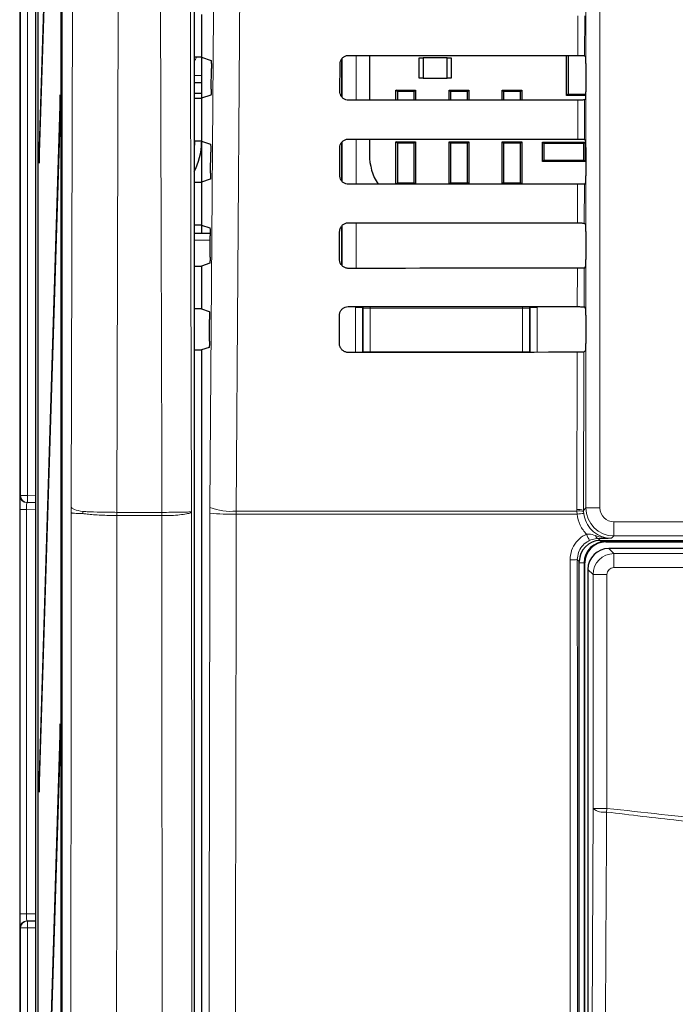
# Paper-space layout 'Blatt3' of a CAD drawing. Header units: millimetres. Extents: x 5 to 418, y 2 to 292.
# Tile 10 of 53: x 50 to 66, y 181 to 205. Entities that reach past the tile are written whole.
import ezdxf

# ---------------------------------------------------------------- set-up
doc = ezdxf.new("R2010")
doc.units = ezdxf.units.MM

psp = doc.layouts.new('Blatt3')

# ---------------------------------------------------------------- linework, layer by layer
at = {"color": 7, "linetype": 'Continuous', "lineweight": 25}
for p, q in [((50.1786, 243.8177), (50.1786, 133.151)), ((51.1844, 243.1455), (51.1844, 143.8235)), ((50.613, 238.3177), (50.613, 138.3177)), ((50.6209, 138.3177), (50.6209, 238.3177)), ((51.1694, 144.9844), (51.1694, 238.3177)), ((51.1773, 238.3177), (51.1773, 144.9844)), ((50.5542, 238.0845), (50.5542, 132.9844)), ((54.3327, 220.6637), (54.3327, 151.3052)), ((51.1457, 217.7772), (50.6406, 201.5263)), ((50.6445, 201.151), (51.1496, 217.4019)), ((54.5119, 204.696), (54.5119, 203.6727)), ((54.5119, 203.6727), (54.3327, 203.6727)), ((54.5119, 203.6727), (54.7381, 203.5974)), ((54.5119, 203.6727), (54.5119, 202.696)), ((57.8452, 203.6246), (57.8452, 202.7419)), ((58.5125, 203.7169), (58.5125, 202.6494)), ((59.6952, 203.176), (59.6952, 203.6594)), ((59.6952, 203.6594), (59.7952, 203.6594)), ((59.7952, 203.6594), (59.7952, 203.176)), ((60.3619, 203.6594), (59.7952, 203.6594)), ((60.3619, 203.176), (60.3619, 203.6594)), ((60.3619, 203.6594), (60.4619, 203.6594)), ((60.4619, 203.6594), (60.4619, 203.176)), ((63.2119, 202.7594), (63.2119, 203.7135)), ((63.2486, 203.7135), (63.2486, 202.7961)), ((63.6408, 203.7104), (63.664, 203.6872)), ((54.7432, 202.9148), (54.7467, 203.4086)), ((57.8101, 202.851), (57.8117, 203.5177)), ((63.6669, 203.5206), (63.6669, 202.8481)), ((54.3327, 203.0677), (54.5119, 203.0677)), ((59.7952, 203.176), (59.6952, 203.176)), ((59.7952, 203.176), (60.3619, 203.176)), ((60.4619, 203.176), (60.3619, 203.176)), ((59.1452, 202.6499), (59.1452, 202.891)), ((59.1775, 202.8587), (59.1452, 202.891)), ((59.1452, 202.891), (59.6119, 202.891)), ((59.1775, 202.8587), (59.1775, 202.6499)), ((59.5795, 202.8587), (59.1775, 202.8587)), ((59.6119, 202.891), (59.5795, 202.8587)), ((59.5795, 202.6503), (59.5795, 202.8587)), ((59.6119, 202.891), (59.6119, 202.6503)), ((60.4442, 202.8587), (60.4119, 202.891)), ((60.4119, 202.891), (60.8785, 202.891)), ((60.4119, 202.6509), (60.4119, 202.891)), ((60.8462, 202.8587), (60.4442, 202.8587)), ((60.4442, 202.8587), (60.4442, 202.6509)), ((60.8785, 202.891), (60.8462, 202.8587)), ((60.8462, 202.6512), (60.8462, 202.8587)), ((60.8785, 202.891), (60.8785, 202.6512)), ((61.7109, 202.8587), (61.6785, 202.891)), ((61.6785, 202.891), (62.1452, 202.891)), ((61.6785, 202.6518), (61.6785, 202.891)), ((61.7109, 202.8587), (61.7109, 202.6518)), ((62.1129, 202.8587), (61.7109, 202.8587)), ((62.1452, 202.891), (62.1129, 202.8587)), ((62.1129, 202.6521), (62.1129, 202.8587)), ((62.1452, 202.891), (62.1452, 202.6521)), ((51.1457, 202.7772), (50.6406, 186.5263)), ((51.1496, 202.4019), (51.1457, 202.7772)), ((54.3327, 202.8177), (54.5119, 202.8177)), ((54.3327, 202.696), (54.5119, 202.696)), ((54.7346, 202.7702), (54.5119, 202.696)), ((54.5119, 202.696), (54.5119, 201.6727)), ((63.2486, 202.7961), (63.2119, 202.7594)), ((63.6665, 202.7594), (63.2119, 202.7594)), ((63.2486, 202.7961), (63.6668, 202.7961)), ((63.664, 202.6815), (63.6384, 202.6558)), ((50.6445, 186.151), (51.1496, 202.4019)), ((54.5119, 201.6727), (54.3327, 201.6727)), ((54.345, 201.6727), (54.3327, 201.469)), ((54.5119, 201.6727), (54.724, 201.6021)), ((54.5119, 201.6727), (54.5119, 200.696)), ((58.5125, 201.7215), (58.5125, 201.351)), ((59.1775, 201.6254), (59.1452, 201.6577)), ((59.1452, 201.6577), (59.6119, 201.6577)), ((59.1452, 200.6452), (59.1452, 201.6577)), ((59.6119, 201.6577), (59.5795, 201.6254)), ((59.6119, 201.6577), (59.6119, 200.6456)), ((60.4442, 201.6254), (60.4119, 201.6577)), ((60.4119, 201.6577), (60.8785, 201.6577)), ((60.4119, 200.6462), (60.4119, 201.6577)), ((60.8785, 201.6577), (60.8462, 201.6254)), ((60.8785, 201.6577), (60.8785, 200.6465)), ((61.7109, 201.6254), (61.6785, 201.6577)), ((61.6785, 201.6577), (62.1452, 201.6577)), ((61.6785, 200.6471), (61.6785, 201.6577)), ((62.1452, 201.6577), (62.1129, 201.6254)), ((62.1452, 201.6577), (62.1452, 200.6474)), ((62.6385, 201.651), (62.6709, 201.6187)), ((62.6385, 201.1844), (62.6385, 201.651)), ((62.6385, 201.651), (63.6519, 201.651)), ((63.6195, 201.6187), (63.6519, 201.651)), ((63.6362, 201.7151), (63.664, 201.6872)), ((63.6519, 201.651), (63.6519, 201.1844)), ((50.6406, 201.5263), (50.6445, 201.151)), ((50.6557, 201.5109), (50.6406, 201.5263)), ((57.8054, 200.851), (57.807, 201.5177)), ((57.8452, 201.6321), (57.8452, 200.7335)), ((59.5795, 201.6254), (59.1775, 201.6254)), ((59.1775, 201.6254), (59.1775, 200.6767)), ((59.5795, 200.6767), (59.5795, 201.6254)), ((60.4442, 201.6254), (60.4442, 200.6767)), ((60.8462, 201.6254), (60.4442, 201.6254)), ((60.8462, 200.6767), (60.8462, 201.6254)), ((62.1129, 201.6254), (61.7109, 201.6254)), ((61.7109, 201.6254), (61.7109, 200.6767)), ((62.1129, 200.6767), (62.1129, 201.6254)), ((62.6709, 201.6187), (62.6709, 201.2167)), ((63.6195, 201.6187), (62.6709, 201.6187)), ((63.6195, 201.2167), (63.6195, 201.6187)), ((63.6669, 201.5206), (63.6669, 200.8481)), ((54.729, 200.91), (54.7326, 201.4133)), ((62.6709, 201.2167), (62.6385, 201.1844)), ((63.6519, 201.1844), (62.6385, 201.1844)), ((62.6709, 201.2167), (63.6195, 201.2167)), ((63.6519, 201.1844), (63.6195, 201.2167)), ((54.7205, 200.7655), (54.5119, 200.696)), ((54.3327, 200.696), (54.5119, 200.696)), ((54.5119, 200.696), (54.5119, 199.6727)), ((59.1461, 200.6452), (59.1775, 200.6767)), ((59.1775, 200.6767), (59.5795, 200.6767)), ((59.5795, 200.6767), (59.6106, 200.6456)), ((60.4137, 200.6462), (60.4442, 200.6767)), ((60.4442, 200.6767), (60.8462, 200.6767)), ((60.8462, 200.6767), (60.8764, 200.6465)), ((61.6813, 200.6471), (61.7109, 200.6767)), ((61.7109, 200.6767), (62.1129, 200.6767)), ((62.1129, 200.6767), (62.1422, 200.6474)), ((63.664, 200.6815), (63.6337, 200.6511)), ((54.5119, 199.6727), (54.3327, 199.6727)), ((54.5119, 199.6727), (54.71, 199.6067)), ((54.5119, 199.6727), (54.5119, 199.4814)), ((57.8452, 199.6395), (57.8452, 198.7249)), ((63.6315, 199.7198), (63.664, 199.6872)), ((54.3327, 199.4814), (54.7183, 199.4814)), ((54.7149, 198.9053), (54.7185, 199.418)), ((57.8007, 198.851), (57.8023, 199.5177)), ((63.6669, 199.5206), (63.6669, 198.8481)), ((54.3327, 198.696), (54.5119, 198.696)), ((54.7064, 198.7608), (54.5119, 198.696)), ((54.5119, 198.696), (54.5119, 197.6727)), ((63.664, 198.6815), (63.629, 198.6464)), ((54.5119, 197.6727), (54.3327, 197.6727)), ((54.5119, 197.6727), (54.6959, 197.6114)), ((63.6268, 197.7244), (63.664, 197.6872)), ((57.796, 196.851), (57.7976, 197.5177)), ((63.6669, 197.5206), (63.6669, 196.8481)), ((54.7008, 196.9006), (54.7045, 197.4227)), ((54.6922, 196.7561), (54.5119, 196.696)), ((54.3327, 196.696), (54.5119, 196.696)), ((54.5119, 196.696), (54.5119, 151.4835)), ((63.664, 196.6815), (63.6243, 196.6418)), ((50.3627, 193.0545), (50.3482, 193.0547)), ((50.5542, 193.0511), (50.3627, 193.0545)), ((64.0118, 192.151), (70.7017, 192.151)), ((64.1452, 192.1177), (67.9035, 192.1177)), ((71.006, 191.9618), (64.2177, 191.9618)), ((63.5119, 153.9855), (63.5119, 191.6511)), ((63.6452, 153.9844), (63.6452, 191.6177)), ((63.7178, 191.4619), (63.7178, 154.1402)), ((51.1457, 187.7772), (50.6406, 171.5263)), ((51.1496, 187.4019), (51.1457, 187.7772)), ((50.6445, 171.151), (51.1496, 187.4019)), ((50.6406, 186.5263), (50.6445, 186.151)), ((50.6557, 186.5109), (50.6406, 186.5263)), ((50.3482, 183.0807), (50.3627, 183.0809)), ((50.3627, 183.0809), (50.5542, 183.0843))]:
    psp.add_line(p, q, dxfattribs=at)
at = {"color": 7, "linetype": 'Continuous', "lineweight": 18}
for p, q in [((50.199, 193.2211), (50.199, 231.4976)), ((50.3656, 231.4976), (50.3656, 193.2211)), ((63.6728, 192.9282), (63.6728, 220.8177)), ((64.0061, 220.8177), (64.0061, 192.9282)), ((63.4796, 203.7133), (63.4818, 204.6576)), ((63.643, 204.6605), (63.6408, 203.7104)), ((57.8599, 202.7197), (57.8599, 203.643)), ((58.1931, 203.7171), (58.1931, 202.6491)), ((54.3327, 203.2373), (54.5119, 203.2373)), ((54.5119, 203.0707), (54.3327, 203.0707)), ((63.475, 201.718), (63.4772, 202.6529)), ((63.6384, 202.6558), (63.6362, 201.7151)), ((58.1931, 201.7218), (58.1931, 200.6444)), ((57.8599, 200.7111), (57.8599, 201.6504)), ((63.4703, 199.7227), (63.4725, 200.6482)), ((63.6337, 200.6511), (63.6315, 199.7198)), ((57.8599, 198.7051), (57.8599, 199.6577)), ((58.1931, 199.7265), (58.1931, 198.6397)), ((54.7178, 199.3148), (54.3327, 199.3148)), ((63.4657, 197.7273), (63.4678, 198.6436)), ((63.629, 198.6464), (63.6268, 197.7244)), ((58.1814, 197.709), (58.3481, 197.709)), ((58.1814, 196.635), (58.1814, 197.709)), ((58.3656, 197.6915), (58.3481, 197.709)), ((58.3481, 197.709), (58.3481, 196.6352)), ((58.3656, 196.6478), (58.3656, 197.6915)), ((58.3656, 197.6915), (58.5323, 197.6915)), ((58.5323, 197.6915), (58.5323, 197.7308)), ((58.5323, 197.6915), (58.5323, 196.6478)), ((62.1582, 197.6915), (58.5323, 197.6915)), ((62.1582, 197.7281), (62.1582, 197.6915)), ((62.1582, 196.6478), (62.1582, 197.6915)), ((62.1582, 197.6915), (62.3248, 197.6915)), ((62.3423, 197.709), (62.3248, 197.6915)), ((62.3248, 197.6915), (62.3248, 196.6478)), ((62.3423, 196.6382), (62.3423, 197.709)), ((62.3423, 197.709), (62.509, 197.709)), ((62.509, 197.709), (62.509, 196.6383)), ((58.3654, 196.6352), (58.3656, 196.6478)), ((58.3656, 196.6478), (58.5323, 196.6478)), ((58.3656, 196.6478), (58.3668, 196.6352)), ((58.5323, 196.6478), (62.1582, 196.6478)), ((58.5323, 196.6353), (58.5323, 196.6478)), ((62.1582, 196.6478), (62.3248, 196.6478)), ((62.1582, 196.6478), (62.1582, 196.6381)), ((62.324, 196.6382), (62.3248, 196.6478)), ((62.3248, 196.6478), (62.325, 196.6382)), ((63.4544, 192.893), (63.4631, 196.6389)), ((63.6243, 196.6418), (63.6155, 192.8709)), ((50.1845, 193.2214), (50.199, 193.2211)), ((50.3656, 193.2211), (50.199, 193.2211)), ((50.3627, 193.0545), (50.3656, 193.2211)), ((50.3656, 193.2211), (50.5542, 193.2178)), ((50.1786, 183.2472), (50.1786, 192.8882)), ((50.3424, 192.8882), (50.1786, 192.8882)), ((50.5542, 192.8845), (50.3424, 192.8882)), ((50.3424, 192.8882), (50.3424, 183.2472)), ((51.4047, 192.8103), (51.4049, 192.9469)), ((52.4956, 192.7453), (52.4941, 192.7453)), ((52.4943, 192.8233), (52.4952, 192.8233)), ((52.4952, 192.8233), (53.5655, 192.8233)), ((53.5659, 192.7453), (52.4956, 192.7453)), ((53.5655, 192.8233), (53.566, 192.8233)), ((53.5661, 192.7453), (53.5659, 192.7453)), ((54.7122, 192.9411), (54.7116, 192.8007)), ((55.3387, 192.7825), (55.3396, 192.8526)), ((63.4594, 192.7825), (55.3387, 192.7825)), ((55.3396, 192.8526), (63.4552, 192.8526)), ((63.4552, 192.8526), (63.4544, 192.893)), ((63.4594, 192.7825), (63.4552, 192.8526)), ((63.6155, 192.8709), (63.6728, 192.9282)), ((63.6155, 192.8709), (63.6162, 192.8386)), ((63.6162, 192.8386), (63.6195, 192.7965)), ((64.0061, 192.9282), (63.6728, 192.9282)), ((64.3394, 192.595), (70.6843, 192.595)), ((64.3394, 192.595), (64.3394, 192.2617)), ((64.3394, 192.2617), (64.282, 192.2043)), ((70.6843, 192.2617), (64.3394, 192.2617)), ((63.9627, 192.2001), (64.0118, 192.151)), ((64.1452, 192.1323), (64.1452, 192.151)), ((71.097, 192.1323), (64.1452, 192.1323)), ((64.1452, 192.1323), (64.1452, 192.1177)), ((64.2177, 191.9618), (64.3399, 191.8396)), ((64.3399, 191.5063), (64.3399, 191.8396)), ((64.3399, 191.8396), (70.8838, 191.8396)), ((63.5119, 191.6511), (63.4651, 191.6979)), ((63.6306, 191.6177), (63.5119, 191.6177)), ((63.6306, 191.6177), (63.6306, 153.9844)), ((63.6306, 191.6177), (63.6452, 191.6177)), ((63.84, 191.3397), (63.7178, 191.4619)), ((63.84, 185.7647), (63.84, 191.3397)), ((64.1733, 191.3397), (63.84, 191.3397)), ((64.1733, 191.3397), (64.1733, 185.7647)), ((70.7172, 191.5063), (64.3399, 191.5063)), ((63.84, 185.7647), (64.1733, 185.7647)), ((64.1622, 185.6784), (64.1733, 185.7647)), ((50.3424, 183.2472), (50.1786, 183.2472)), ((50.3424, 183.2472), (50.5542, 183.2509)), ((50.199, 182.9143), (50.1845, 182.914)), ((50.199, 144.6378), (50.199, 182.9143)), ((50.3656, 182.9143), (50.199, 182.9143)), ((50.3656, 182.9143), (50.3627, 183.0809)), ((50.5542, 182.9176), (50.3656, 182.9143)), ((50.3656, 182.9143), (50.3656, 144.6378))]:
    psp.add_line(p, q, dxfattribs=at)
at = {"color": 7, "linetype": 'Continuous', "lineweight": 18, "flags": 128}
for points in [[(51.4049, 192.9469), (51.4197, 198.9433), (51.4344, 204.9398), (51.4492, 210.9363), (51.4629, 216.5327)], [(54.2162, 216.4978), (54.223, 213.6969), (54.2451, 204.7151), (54.2598, 198.7273), (54.2743, 192.8385)], [(54.7122, 192.9411), (54.7953, 204.7307), (54.8784, 216.5288)], [(55.5065, 216.4404), (55.4971, 215.1189), (55.4597, 209.8333), (55.3396, 192.8526)], [(52.5534, 216.405), (52.5478, 214.1407), (52.525, 204.8988), (52.5101, 198.8417), (52.5099, 198.781), (52.4952, 192.8233)], [(53.566, 192.8233), (53.5629, 194.1048), (53.5499, 199.3861), (53.5289, 207.9186), (53.5149, 213.6041), (53.508, 216.405)], [(58.3656, 197.6915), (58.3688, 197.724), (58.3704, 197.731)], [(62.3207, 197.728), (62.3216, 197.724), (62.3248, 197.6915)], [(63.7603, 168.7529), (63.8003, 177.2807), (63.84, 185.7647)], [(64.1622, 185.6784), (64.1591, 185.0345), (64.147, 182.4589), (64.0986, 172.1567), (64.0822, 168.6666)]]:
    psp.add_lwpolyline(points, dxfattribs=at)
at = {"color": 7, "linetype": 'Continuous', "lineweight": 25}
for centre, radius, start, end in [((53.0119, 201.651), 1.5, 331.71104, 0), ((59.8342, 201.351), 1.3217, 180, 212.29556), ((64.1452, 191.6177), 0.5146, 90, 180), ((64.1452, 191.6177), 0.5, 90, 180)]:
    psp.add_arc(centre, radius, start, end, dxfattribs=at)
at = {"color": 7, "linetype": 'Continuous', "lineweight": 18}
for centre, radius, start, end in [((50.3511, 193.2213), 0.1667, 179.99538, 268.99574), ((50.3656, 193.2211), 0.1667, 179.99538, 268.99574), ((42.4855, 192.7985), 10.0088, 359.69542, 0.14187), ((42.508, 192.7309), 9.9877, 0.08241, 0.52986), ((43.066, 192.7309), 10.4998, 0.07841, 0.50412), ((42.9807, 192.7693), 10.5855, 359.87005, 0.2923), ((55.2092, 199.1231), 6.342, 265.49979, 271.16954), ((55.2134, 194.2275), 1.3807, 248.71381, 275.24303), ((63.4912, 192.5635), 0.3315, 67.99072, 96.38533), ((63.5076, 192.5236), 0.3332, 70.98206, 99.03542), ((63.6936, 191.0274), 1.7706, 92.40107, 97.60084), ((64.3395, 192.9283), 0.6667, 180.00873, 269.99127), ((64.657, 192.7), 1.052, 202.29968, 211.2844), ((63.9834, 192.2849), 0.0873, 191.35144, 256.33214), ((63.3351, 193.2925), 1.5999, 268.48547, 274.66127), ((64.093, 186.0647), 0.3925, 229.8636, 280.15468), ((50.3511, 182.9141), 0.1667, 91.00426, 180.00462), ((50.3656, 182.9143), 0.1667, 91.00426, 180.00462)]:
    psp.add_arc(centre, radius, start, end, dxfattribs=at)
for centre, major_axis, ratio, start_param, end_param in [((54.0814, 203.7981), (-0.2358, 0.2358), 0.9996955, 3.2098576, 3.54145), ((50.3511, 192.888), (-0.0029, 0.1667), 0.0523172, 6.2813533, 7.8518451), ((64.3395, 192.9283), (-0.2358, -0.2358), 0.9996955, 5.4979394, 7.0684312), ((64.34, 191.3396), (0.3536, 0.3536), 0.9998985, 0.7855505, 2.3560422), ((64.34, 191.3396), (-0.1179, 0.1179), 0.9996955, 5.4979394, 7.0684312), ((50.3511, 183.2474), (0.0029, 0.1667), 0.0523172, 1.5729329, 3.1434246), ((50.1845, 183.2474), (0, 0.3334), 0.0174604, 2.1151193, 3.1418976)]:
    psp.add_ellipse(centre, major_axis=major_axis, ratio=ratio, start_param=start_param, end_param=end_param, dxfattribs=at)
at = {"color": 7, "linetype": 'Continuous', "lineweight": 25}
for centre, major_axis, ratio, start_param, end_param in [((74.5119, 209.5122), (332.3995, 0), 0.0174551, 4.6627295, 4.6791932), ((63.664, 203.5206), (0, 0.1667), 0.0174551, 4.712389, 6.265732), ((63.664, 202.8481), (0, 0.1667), 0.0174551, 3.1590459, 4.712389), ((74.5119, 196.8836), (330.7098, 0), 0.0174551, 1.6041693, 1.6207097), ((74.5119, 207.5122), (332.1319, 0), 0.0174551, 4.6626895, 4.6791524), ((63.664, 201.5206), (0, 0.1667), 0.0174551, 4.712389, 6.265732), ((63.664, 200.8481), (0, 0.1667), 0.0174551, 3.1590459, 4.712389), ((74.5119, 194.8836), (330.4422, 0), 0.0174551, 1.6042105, 1.6207502), ((74.5119, 205.5122), (331.8643, 0), 0.0174551, 4.6626494, 4.6791115), ((63.664, 199.5206), (0, 0.1667), 0.0174551, 4.712389, 6.265732), ((63.664, 198.8481), (0, 0.1667), 0.0174551, 3.1590459, 4.712389), ((74.5119, 192.8835), (330.1746, 0), 0.0174551, 1.6042518, 1.6207907), ((74.5119, 203.5122), (331.5967, 0), 0.0174551, 4.6626092, 4.6790706), ((63.664, 197.5206), (0, 0.1667), 0.0174551, 4.712389, 6.265732), ((63.664, 196.8481), (0, 0.1667), 0.0174551, 3.1590459, 4.712389), ((74.5119, 190.8835), (329.907, 0), 0.0174551, 1.6042931, 1.6208313), ((50.1845, 192.888), (0, 0.3334), 0.0174604, 6.2828803, 7.8533721), ((64.012, 191.651), (-0.3537, 0.3537), 0.9996955, 5.4979394, 7.0684312), ((64.2178, 191.4618), (0.3536, 0.3536), 0.9998985, 0.7855505, 2.3560422), ((50.1845, 183.2474), (0, 0.3334), 0.0174604, 1.5714059, 2.1151193)]:
    psp.add_ellipse(centre, major_axis=major_axis, ratio=ratio, start_param=start_param, end_param=end_param, dxfattribs=at)
for points, knots in [([(54.7381, 203.5974), (54.7391, 203.5952), (54.7411, 203.5908), (54.7437, 203.5609), (54.7456, 203.5176), (54.7468, 203.4644), (54.7467, 203.4271), (54.7467, 203.4086)], [0, 0, 0, 0, 0.2016683, 0.4033571, 0.60445, 0.8043301, 1, 1, 1, 1]), ([(57.8117, 203.5177), (57.8122, 203.5282), (57.8138, 203.5612), (57.8329, 203.615), (57.8755, 203.6691), (57.9341, 203.7058), (57.9826, 203.7168), (58.0085, 203.7172), (58.0119, 203.7173)], [0, 0, 0, 0, 0.1008064, 0.3178345, 0.5354797, 0.7525636, 0.9678898, 1, 1, 1, 1]), ([(63.4796, 203.7133), (63.4982, 203.7133), (63.5354, 203.7132), (63.5842, 203.7127), (63.6205, 203.7119), (63.6381, 203.7111), (63.6401, 203.7106), (63.6408, 203.7104)], [0, 0, 0, 0, 0.2200315, 0.4400364, 0.6607851, 0.8829674, 1, 1, 1, 1]), ([(54.7432, 202.9148), (54.7429, 202.8965), (54.7425, 202.8599), (54.7407, 202.8144), (54.7382, 202.7825), (54.736, 202.7713), (54.7348, 202.7704), (54.7346, 202.7702)], [0, 0, 0, 0, 0.2358994, 0.4717662, 0.7085078, 0.9467137, 1, 1, 1, 1]), ([(58.0119, 202.649), (58.0016, 202.6494), (57.9689, 202.6509), (57.9156, 202.6692), (57.8613, 202.7106), (57.8239, 202.7677), (57.8109, 202.8174), (57.8102, 202.8454), (57.8101, 202.851)], [0, 0, 0, 0, 0.09726656, 0.30935445, 0.52084616, 0.73282487, 0.94644412, 1, 1, 1, 1]), ([(63.6384, 202.6558), (63.6361, 202.6555), (63.6317, 202.6548), (63.6016, 202.6539), (63.558, 202.6533), (63.5136, 202.653), (63.486, 202.6529), (63.4772, 202.6529)], [0, 0, 0, 0, 0.2249421, 0.449925, 0.67371, 0.8950566, 1, 1, 1, 1]), ([(57.807, 201.5177), (57.8075, 201.5287), (57.8093, 201.5628), (57.8291, 201.618), (57.873, 201.6733), (57.9331, 201.7105), (57.9825, 201.7215), (58.0087, 201.7219), (58.0119, 201.7219)], [0, 0, 0, 0, 0.1035163, 0.3205598, 0.538209, 0.7552801, 0.970583, 1, 1, 1, 1]), ([(63.475, 201.718), (63.4936, 201.7179), (63.5307, 201.7179), (63.5795, 201.7173), (63.6158, 201.7166), (63.6334, 201.7158), (63.6355, 201.7153), (63.6362, 201.7151)], [0, 0, 0, 0, 0.2200375, 0.4400482, 0.660803, 0.8829914, 1, 1, 1, 1]), ([(54.724, 201.6021), (54.725, 201.5999), (54.727, 201.5955), (54.7296, 201.5656), (54.7316, 201.5223), (54.7327, 201.469), (54.7326, 201.4317), (54.7326, 201.4133)], [0, 0, 0, 0, 0.2016709, 0.4033624, 0.604457, 0.8043368, 1, 1, 1, 1]), ([(54.729, 200.91), (54.7288, 200.8918), (54.7284, 200.8552), (54.7265, 200.8097), (54.7241, 200.7778), (54.7219, 200.7666), (54.7207, 200.7657), (54.7205, 200.7655)], [0, 0, 0, 0, 0.2358969, 0.471761, 0.7085014, 0.9467085, 1, 1, 1, 1]), ([(58.0119, 200.6443), (58.0011, 200.6448), (57.9674, 200.6463), (57.9126, 200.6654), (57.8572, 200.708), (57.8191, 200.7665), (57.8062, 200.8172), (57.8055, 200.8456), (57.8054, 200.851)], [0, 0, 0, 0, 0.0998996, 0.3119756, 0.5234662, 0.7354592, 0.9491028, 1, 1, 1, 1]), ([(63.6337, 200.6511), (63.6315, 200.6508), (63.6271, 200.6501), (63.5969, 200.6493), (63.5533, 200.6486), (63.5089, 200.6483), (63.4813, 200.6483), (63.4725, 200.6482)], [0, 0, 0, 0, 0.2249481, 0.449937, 0.673728, 0.8950805, 1, 1, 1, 1]), ([(54.71, 199.6067), (54.711, 199.6046), (54.713, 199.6002), (54.7156, 199.5703), (54.7175, 199.527), (54.7186, 199.4737), (54.7186, 199.4364), (54.7185, 199.418)], [0, 0, 0, 0, 0.2016736, 0.4033677, 0.6044641, 0.8043436, 1, 1, 1, 1]), ([(57.8023, 199.5177), (57.8029, 199.5293), (57.8047, 199.5644), (57.8254, 199.6211), (57.8705, 199.6774), (57.9321, 199.7152), (57.9824, 199.7262), (58.0089, 199.7266), (58.0119, 199.7266)], [0, 0, 0, 0, 0.1061028, 0.323161, 0.5408139, 0.7578729, 0.9731535, 1, 1, 1, 1]), ([(63.4703, 199.7227), (63.4889, 199.7226), (63.5261, 199.7225), (63.5748, 199.722), (63.6112, 199.7212), (63.6288, 199.7205), (63.6308, 199.72), (63.6315, 199.7198)], [0, 0, 0, 0, 0.2200434, 0.4400601, 0.6608209, 0.8830154, 1, 1, 1, 1]), ([(54.7149, 198.9053), (54.7147, 198.8871), (54.7142, 198.8505), (54.7124, 198.805), (54.7099, 198.7731), (54.7078, 198.7619), (54.7066, 198.761), (54.7064, 198.7608)], [0, 0, 0, 0, 0.2358943, 0.4717558, 0.708495, 0.9467033, 1, 1, 1, 1]), ([(58.0119, 198.6396), (58.0006, 198.6401), (57.9658, 198.6418), (57.9096, 198.6616), (57.8532, 198.7054), (57.8144, 198.7654), (57.8015, 198.817), (57.8008, 198.8457), (57.8007, 198.851)], [0, 0, 0, 0, 0.1024138, 0.3144788, 0.5259687, 0.7379756, 0.9516424, 1, 1, 1, 1]), ([(63.629, 198.6464), (63.6268, 198.6461), (63.6224, 198.6454), (63.5922, 198.6446), (63.5486, 198.6439), (63.5042, 198.6436), (63.4767, 198.6436), (63.4678, 198.6436)], [0, 0, 0, 0, 0.22495414, 0.44994902, 0.67374603, 0.89510441, 1, 1, 1, 1]), ([(57.7976, 197.5177), (57.7983, 197.5298), (57.8002, 197.566), (57.8216, 197.6241), (57.868, 197.6815), (57.9311, 197.72), (57.9823, 197.7309), (58.0091, 197.7312), (58.0119, 197.7313)], [0, 0, 0, 0, 0.1085743, 0.3256464, 0.5433028, 0.7603502, 0.9756098, 1, 1, 1, 1]), ([(63.4657, 197.7273), (63.4842, 197.7273), (63.5214, 197.7272), (63.5702, 197.7267), (63.6065, 197.7259), (63.6241, 197.7251), (63.6261, 197.7246), (63.6268, 197.7244)], [0, 0, 0, 0, 0.2200494, 0.440072, 0.6608389, 0.8830395, 1, 1, 1, 1]), ([(54.6959, 197.6114), (54.6969, 197.6092), (54.6989, 197.6049), (54.7015, 197.575), (54.7034, 197.5317), (54.7046, 197.4784), (54.7045, 197.4411), (54.7045, 197.4227)], [0, 0, 0, 0, 0.20167623, 0.40337308, 0.60447112, 0.80435032, 1, 1, 1, 1]), ([(54.7008, 196.9006), (54.7006, 196.8824), (54.7001, 196.8458), (54.6983, 196.8003), (54.6958, 196.7684), (54.6937, 196.7572), (54.6925, 196.7562), (54.6922, 196.7561)], [0, 0, 0, 0, 0.2358917, 0.4717506, 0.7084886, 0.9466981, 1, 1, 1, 1]), ([(58.0119, 196.6349), (58, 196.6355), (57.9642, 196.6372), (57.9066, 196.6578), (57.8491, 196.7027), (57.8097, 196.7643), (57.7967, 196.8168), (57.7962, 196.8459), (57.796, 196.851)], [0, 0, 0, 0, 0.1048171, 0.3168719, 0.5283614, 0.7403818, 0.9540709, 1, 1, 1, 1]), ([(63.6243, 196.6418), (63.6221, 196.6414), (63.6177, 196.6408), (63.5875, 196.6399), (63.5439, 196.6392), (63.4995, 196.6389), (63.472, 196.6389), (63.4631, 196.6389)], [0, 0, 0, 0, 0.2249602, 0.4499611, 0.6737641, 0.8951284, 1, 1, 1, 1])]:
    psp.add_open_spline(points, degree=3, knots=knots, dxfattribs=at)
at = {"color": 7, "linetype": 'Continuous', "lineweight": 18}
for points, knots in [([(51.3662, 144.0053), (51.3677, 145.2863), (51.3736, 150.3093), (51.3826, 159.0793), (51.3921, 170.3178), (51.3997, 181.5618), (51.403, 189.0607), (51.4047, 192.8103)], [0, 0, 0, 0, 0.07883163, 0.30911085, 0.53941582, 0.76969503, 1, 1, 1, 1]), ([(51.4047, 192.8103), (51.4203, 192.8072), (51.4501, 192.8012), (51.6071, 192.7963), (51.6822, 192.7939)], [0, 0, 0, 0, 0.5216905, 1, 1, 1, 1]), ([(51.4049, 192.9469), (51.4205, 192.9272), (51.4503, 192.8895), (51.6072, 192.8584), (51.6823, 192.8435)], [0, 0, 0, 0, 0.5219047, 1, 1, 1, 1]), ([(51.6822, 192.7939), (51.6822, 192.7977), (51.6822, 192.806), (51.6822, 192.8188), (51.6823, 192.8315), (51.6823, 192.8398), (51.6823, 192.8435)], [0, 0, 0, 0, 0.2273798, 0.4999743, 0.7723051, 1, 1, 1, 1]), ([(52.4941, 192.7453), (52.3645, 192.7481), (52.105, 192.7535), (51.837, 192.7743), (51.7155, 192.7897), (51.6822, 192.7939)], [0, 0, 0, 0, 0.4204437, 0.8411371, 1, 1, 1, 1]), ([(51.6823, 192.8435), (51.7156, 192.8418), (51.8371, 192.8354), (52.1051, 192.8267), (52.3646, 192.8245), (52.4943, 192.8233)], [0, 0, 0, 0, 0.1588056, 0.5795279, 1, 1, 1, 1]), ([(52.4941, 192.7453), (52.4925, 188.9985), (52.4892, 181.5045), (52.4816, 170.2617), (52.4721, 159.0171), (52.4631, 150.2374), (52.4572, 145.2085), (52.4557, 143.9262)], [0, 0, 0, 0, 0.230063, 0.4601517, 0.6906156, 0.9211052, 1, 1, 1, 1]), ([(53.5962, 151.2363), (53.5924, 154.9771), (53.5848, 162.4592), (53.5737, 176.2946), (53.5689, 186.3931), (53.5659, 192.7453)], [0, 0, 0, 0, 0.2705667, 0.5411635, 1, 1, 1, 1]), ([(53.566, 192.8233), (53.6412, 192.8234), (53.7917, 192.8236), (53.9978, 192.826), (54.1597, 192.8297), (54.2519, 192.834), (54.273, 192.8371), (54.2742, 192.8384), (54.2743, 192.8385)], [0, 0, 0, 0, 0.2077561, 0.4157039, 0.6241337, 0.8332294, 0.9942513, 1, 1, 1, 1]), ([(54.2743, 192.8385), (54.2742, 192.8382), (54.273, 192.8299), (54.2519, 192.8111), (54.1598, 192.7844), (53.9979, 192.7617), (53.7918, 192.747), (53.6413, 192.7459), (53.5661, 192.7453)], [0, 0, 0, 0, 0.0057487, 0.1667708, 0.3758665, 0.5842959, 0.7922437, 1, 1, 1, 1]), ([(54.2743, 192.8385), (54.2773, 186.464), (54.2821, 176.3462), (54.2931, 162.4933), (54.3007, 155.0159), (54.3045, 151.277)], [0, 0, 0, 0, 0.4598562, 0.7299131, 1, 1, 1, 1]), ([(54.609, 151.5806), (54.6315, 158.4443), (54.6765, 172.1745), (54.6999, 185.9244), (54.7116, 192.8007)], [0, 0, 0, 0, 0.49989972, 1, 1, 1, 1]), ([(55.3387, 192.7825), (55.338, 192.3382), (55.3348, 190.1168), (55.3193, 180.7878), (55.2891, 167.478), (55.2505, 155.9583), (55.2357, 151.5358)], [0, 0, 0, 0, 0.03228756, 0.16143818, 0.67806661, 1, 1, 1, 1]), ([(63.6837, 192.3008), (63.6285, 192.369), (63.514, 192.5107), (63.4781, 192.6896), (63.4594, 192.7825)], [0, 0, 0, 0, 0.4810346, 1, 1, 1, 1]), ([(63.6195, 192.7965), (63.635, 192.7229), (63.6662, 192.5758), (63.8023, 192.3902), (63.9869, 192.259), (64.1578, 192.2085), (64.2571, 192.2051), (64.282, 192.2043)], [0, 0, 0, 0, 0.2308041, 0.461566, 0.6921519, 0.9228561, 1, 1, 1, 1]), ([(63.2928, 191.6932), (63.3001, 191.7683), (63.3148, 191.9186), (63.4301, 192.1179), (63.5646, 192.2409), (63.6575, 192.2877), (63.6837, 192.3008)], [0, 0, 0, 0, 0.2949123, 0.5898446, 0.8848018, 1, 1, 1, 1]), ([(63.6837, 192.3008), (63.7022, 192.3021), (63.7768, 192.3074), (63.8459, 192.2847), (63.8978, 192.2678)], [0, 0, 0, 0, 0.2492605, 1, 1, 1, 1]), ([(63.8978, 192.2678), (63.9578, 192.2508), (64.0705, 192.2189), (64.1962, 192.2056), (64.2632, 192.2043), (64.2772, 192.2043), (64.281, 192.2043), (64.282, 192.2043)], [0, 0, 0, 0, 0.4756077, 0.8917214, 0.9704577, 0.9926212, 1, 1, 1, 1]), ([(63.7579, 192.1537), (63.7384, 192.1439), (63.6687, 192.1087), (63.5679, 192.0165), (63.4815, 191.867), (63.4706, 191.7543), (63.4651, 191.6979)], [0, 0, 0, 0, 0.1151457, 0.4100518, 0.7050246, 1, 1, 1, 1]), ([(63.9627, 192.2001), (63.9167, 192.1968), (63.8518, 192.1921), (63.779, 192.1624), (63.7579, 192.1537)], [0, 0, 0, 0, 0.7098925, 1, 1, 1, 1]), ([(64.282, 192.2043), (64.2813, 192.2043), (64.2304, 192.2035), (64.1301, 192.202), (64.0183, 192.2007), (63.9627, 192.2001)], [0, 0, 0, 0, 0.0064752, 0.5065287, 1, 1, 1, 1]), ([(63.3236, 153.8945), (63.3234, 154.0053), (63.3228, 154.5597), (63.3202, 156.8883), (63.3103, 166.2049), (63.3001, 178.2501), (63.2945, 188.5257), (63.2928, 191.6932)], [0, 0, 0, 0, 0.0088087, 0.0440433, 0.1849823, 0.7487663, 1, 1, 1, 1]), ([(63.4651, 191.6979), (63.4687, 185.3962), (63.476, 172.7906), (63.4892, 160.2011), (63.4959, 153.9053)], [0, 0, 0, 0, 0.4999168, 1, 1, 1, 1]), ([(64.1733, 185.7647), (65.8967, 185.5744), (69.3507, 185.1932), (74.5419, 185.0511), (79.7214, 185.1979), (83.1385, 185.5755), (84.8505, 185.7647)], [0, 0, 0, 0, 0.2508222, 0.5026819, 0.7508343, 1, 1, 1, 1]), ([(84.8616, 185.6784), (83.1548, 185.49), (79.7342, 185.1125), (75.7109, 184.9964), (72.247, 185.0297), (69.3457, 185.1551), (66.4571, 185.3981), (64.7326, 185.6087), (64.1622, 185.6784)], [0, 0, 0, 0, 0.24814358, 0.4972894, 0.58114341, 0.7488807, 0.91692928, 1, 1, 1, 1])]:
    psp.add_open_spline(points, degree=3, knots=knots, dxfattribs=at)

doc.saveas('drawing.dxf')
